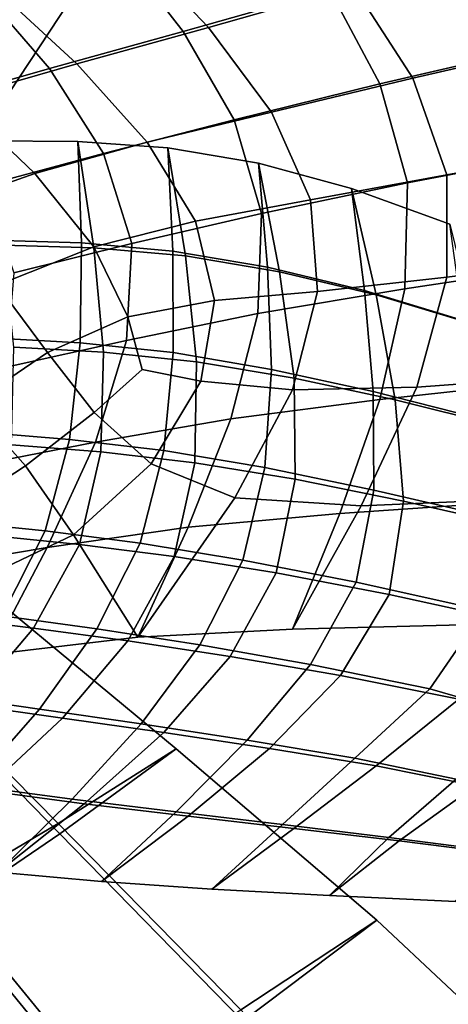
# Model space of a CAD drawing. Extents: x -3.29 to 3.54, y -2.92 to 1.93.
# Tile 150 of 167: x 1.01 to 1.25, y -0.53 to 0.03. Entities that reach past the tile are written whole.
import ezdxf

# ---------------------------------------------------------------- set-up
doc = ezdxf.new("R2010")
doc.units = 0

msp = doc.modelspace()

# ---------------------------------------------------------------- linework, layer by layer
for points in [[(1.18491, 0.04771, 4.38868), (1.1476, 0.09977, 4.38743), (1.0629, 0.07269, 4.23779), (1.10095, 0.02382, 4.24037)], [(1.19845, 0.04975, 4.37965), (1.1154, 0.02614, 4.23237), (1.07018, 0.07366, 4.23313), (1.15465, 0.10075, 4.38245)], [(0.92224, 0.01054, 3.50877), (0.97261, 0.09371, 3.63271), (1.03587, 0.04128, 3.63442), (0.97775, -0.04677, 3.50716)], [(0.92192, 0.00339, 3.51368), (0.97775, -0.04677, 3.50716), (1.03587, 0.04128, 3.63442), (0.97252, 0.08674, 3.63791)], [(1.03995, 0.00531, 4.09564), (0.9912, 0.05024, 4.0948), (1.07018, 0.07366, 4.23313), (1.1154, 0.02614, 4.23237)], [(1.28077, 0.07389, 4.54427), (1.18491, 0.04771, 4.38868), (1.21361, -0.00626, 4.3902), (1.31034, 0.0162, 4.54435)], [(1.29353, 0.07579, 4.53435), (1.32756, 0.01886, 4.53131), (1.23251, -0.00299, 4.37893), (1.19845, 0.04975, 4.37965)], [(1.02435, 0.00252, 4.10241), (1.10095, 0.02382, 4.24037), (1.0629, 0.07269, 4.23779), (0.98373, 0.0493, 4.09919)], [(0.95405, -0.01752, 3.96623), (1.02435, 0.00252, 4.10241), (0.98373, 0.0493, 4.09919), (0.91048, 0.02755, 3.96298)], [(0.97079, -0.01467, 3.96106), (0.9181, 0.02845, 3.95886), (0.9912, 0.05024, 4.0948), (1.03995, 0.00531, 4.09564)], [(1.18491, 0.04771, 4.38868), (1.10095, 0.02382, 4.24037), (1.13007, -0.02695, 4.24307), (1.21361, -0.00626, 4.3902)], [(1.19845, 0.04975, 4.37965), (1.23251, -0.00299, 4.37893), (1.15147, -0.02249, 4.23435), (1.1154, 0.02614, 4.23237)], [(1.02435, 0.00252, 4.10241), (1.05524, -0.0462, 4.10572), (1.13007, -0.02695, 4.24307), (1.10095, 0.02382, 4.24037)], [(1.03995, 0.00531, 4.09564), (1.1154, 0.02614, 4.23237), (1.15147, -0.02249, 4.23435), (1.08028, -0.03975, 4.1006)], [(1.32756, 0.01886, 4.53131), (1.34613, -0.04123, 4.5312), (1.25198, -0.05833, 4.38136), (1.23251, -0.00299, 4.37893)], [(1.31034, 0.0162, 4.54435), (1.21361, -0.00626, 4.3902), (1.2294, -0.06307, 4.39212), (1.32675, -0.04444, 4.54513)], [(0.95405, -0.01752, 3.96623), (0.98696, -0.06457, 3.96964), (1.05524, -0.0462, 4.10572), (1.02435, 0.00252, 4.10241)], [(0.97079, -0.01467, 3.96106), (1.03995, 0.00531, 4.09564), (1.08028, -0.03975, 4.1006), (1.0158, -0.05769, 3.96957)], [(1.23251, -0.00299, 4.37893), (1.25198, -0.05833, 4.38136), (1.17381, -0.0728, 4.24046), (1.15147, -0.02249, 4.23435)], [(1.21361, -0.00626, 4.3902), (1.13007, -0.02695, 4.24307), (1.14582, -0.08057, 4.24596), (1.2294, -0.06307, 4.39212)], [(0.97079, -0.01467, 3.96106), (1.0158, -0.05769, 3.96957), (0.95483, -0.07921, 3.83318), (0.90659, -0.03569, 3.82022)], [(1.08028, -0.03975, 4.1006), (1.15147, -0.02249, 4.23435), (1.17381, -0.0728, 4.24046), (1.108, -0.085, 4.11172)], [(1.05524, -0.0462, 4.10572), (1.07153, -0.09782, 4.10918), (1.14582, -0.08057, 4.24596), (1.13007, -0.02695, 4.24307)], [(0.99798, -0.09872, 3.37771), (0.98854, -0.03886, 3.38172), (1.04057, -0.0392, 3.48539), (1.04969, -0.1003, 3.48078)], [(0.99082, -0.09583, 3.38192), (1.04254, -0.09746, 3.48502), (1.04057, -0.0392, 3.48539), (0.98854, -0.03886, 3.38172)], [(1.04969, -0.1003, 3.48078), (1.04057, -0.0392, 3.48539), (1.09215, -0.04288, 3.58963), (1.10214, -0.10489, 3.58456)], [(1.04254, -0.09746, 3.48502), (1.09506, -0.10212, 3.58893), (1.09215, -0.04288, 3.58963), (1.04057, -0.0392, 3.48539)], [(1.0158, -0.05769, 3.96957), (1.08028, -0.03975, 4.1006), (1.108, -0.085, 4.11172), (1.04975, -0.0997, 3.98916)], [(1.15619, -0.11404, 3.68732), (1.10214, -0.10489, 3.58456), (1.09215, -0.04288, 3.58963), (1.14402, -0.05172, 3.69239)], [(1.14922, -0.11138, 3.6919), (1.14402, -0.05172, 3.69239), (1.09215, -0.04288, 3.58963), (1.09506, -0.10212, 3.58893)], [(1.32562, -0.109, 4.54686), (1.32675, -0.04444, 4.54513), (1.2294, -0.06307, 4.39212), (1.22799, -0.12369, 4.39456)], [(1.34411, -0.10552, 4.53499), (1.25199, -0.11715, 4.38797), (1.25198, -0.05833, 4.38136), (1.34613, -0.04123, 4.5312)], [(0.98696, -0.06457, 3.96964), (1.00387, -0.11461, 3.97329), (1.07153, -0.09782, 4.10918), (1.05524, -0.0462, 4.10572)], [(1.21152, -0.12729, 3.78686), (1.15619, -0.11404, 3.68732), (1.14402, -0.05172, 3.69239), (1.19745, -0.06616, 3.79235)], [(1.20476, -0.12477, 3.79162), (1.19745, -0.06616, 3.79235), (1.14402, -0.05172, 3.69239), (1.14922, -0.11138, 3.6919)], [(1.0158, -0.05769, 3.96957), (1.04975, -0.0997, 3.98916), (0.99427, -0.12164, 3.8668), (0.95483, -0.07921, 3.83318)], [(1.25199, -0.11715, 4.38797), (1.17786, -0.12535, 4.25206), (1.17381, -0.0728, 4.24046), (1.25198, -0.05833, 4.38136)], [(1.22799, -0.12369, 4.39456), (1.2294, -0.06307, 4.39212), (1.14582, -0.08057, 4.24596), (1.14372, -0.138, 4.2491)], [(1.21152, -0.12729, 3.78686), (1.19745, -0.06616, 3.79235), (1.2537, -0.08664, 3.88817), (1.26779, -0.14416, 3.88095)], [(1.20476, -0.12477, 3.79162), (1.26137, -0.14184, 3.88579), (1.2537, -0.08664, 3.88817), (1.19745, -0.06616, 3.79235)], [(1.11889, -0.13051, 4.13107), (1.108, -0.085, 4.11172), (1.17381, -0.0728, 4.24046), (1.17786, -0.12535, 4.25206)], [(1.06834, -0.15333, 4.11282), (1.14372, -0.138, 4.2491), (1.14582, -0.08057, 4.24596), (1.07153, -0.09782, 4.10918)], [(1.06927, -0.13978, 4.02462), (1.04975, -0.0997, 3.98916), (1.108, -0.085, 4.11172), (1.11889, -0.13051, 4.13107)], [(0.99042, -0.15186, 3.38212), (1.04186, -0.15476, 3.48465), (1.04254, -0.09746, 3.48502), (0.99082, -0.09583, 3.38192)], [(1.06927, -0.13978, 4.02462), (1.02318, -0.1603, 3.93234), (0.99427, -0.12164, 3.8668), (1.04975, -0.0997, 3.98916)], [(1.00385, -0.15728, 3.37422), (0.99798, -0.09872, 3.37771), (1.04969, -0.1003, 3.48078), (1.05526, -0.16007, 3.4767)], [(0.99944, -0.16862, 3.97725), (1.06834, -0.15333, 4.11282), (1.07153, -0.09782, 4.10918), (1.00387, -0.11461, 3.97329)], [(1.04186, -0.15476, 3.48465), (1.0952, -0.16034, 3.5882), (1.09506, -0.10212, 3.58893), (1.04254, -0.09746, 3.48502)], [(1.05526, -0.16007, 3.4767), (1.04969, -0.1003, 3.48078), (1.10214, -0.10489, 3.58456), (1.10849, -0.16553, 3.58)], [(1.15144, -0.16993, 3.69132), (1.14922, -0.11138, 3.6919), (1.09506, -0.10212, 3.58893), (1.0952, -0.16034, 3.5882)], [(1.16451, -0.17493, 3.68273), (1.10849, -0.16553, 3.58), (1.10214, -0.10489, 3.58456), (1.15619, -0.11404, 3.68732)], [(1.326, -0.17339, 4.54113), (1.23485, -0.1802, 4.39538), (1.25199, -0.11715, 4.38797), (1.34411, -0.10552, 4.53499)], [(1.20975, -0.18267, 3.79162), (1.20476, -0.12477, 3.79162), (1.14922, -0.11138, 3.6919), (1.15144, -0.16993, 3.69132)], [(1.31133, -0.17651, 4.5493), (1.32562, -0.109, 4.54686), (1.22799, -0.12369, 4.39456), (1.21367, -0.18715, 4.3974)], [(1.22246, -0.18739, 3.78266), (1.16451, -0.17493, 3.68273), (1.15619, -0.11404, 3.68732), (1.21152, -0.12729, 3.78686)], [(1.23485, -0.1802, 4.39538), (1.16347, -0.18175, 4.26166), (1.17786, -0.12535, 4.25206), (1.25199, -0.11715, 4.38797)], [(1.02318, -0.1603, 3.93234), (0.9792, -0.19006, 3.86042), (0.9309, -0.15391, 3.71645), (0.99427, -0.12164, 3.8668)], [(1.21367, -0.18715, 4.3974), (1.22799, -0.12369, 4.39456), (1.14372, -0.138, 4.2491), (1.12823, -0.19827, 4.25242)], [(1.11105, -0.17672, 4.14376), (1.11889, -0.13051, 4.13107), (1.17786, -0.12535, 4.25206), (1.16347, -0.18175, 4.26166)], [(1.20975, -0.18267, 3.79162), (1.26928, -0.19766, 3.88675), (1.26137, -0.14184, 3.88579), (1.20476, -0.12477, 3.79162)], [(1.22246, -0.18739, 3.78266), (1.21152, -0.12729, 3.78686), (1.26779, -0.14416, 3.88095), (1.28145, -0.20205, 3.87754)], [(1.07734, -0.16996, 4.06335), (1.06927, -0.13978, 4.02462), (1.11889, -0.13051, 4.13107), (1.11105, -0.17672, 4.14376)], [(1.07734, -0.16996, 4.06335), (1.04985, -0.19463, 4.02372), (1.02318, -0.1603, 3.93234), (1.06927, -0.13978, 4.02462)], [(1.05056, -0.21175, 4.11662), (1.12823, -0.19827, 4.25242), (1.14372, -0.138, 4.2491), (1.06834, -0.15333, 4.11282)], [(0.99042, -0.15186, 3.38212), (0.98466, -0.206, 3.38232), (1.03584, -0.21013, 3.48429), (1.04186, -0.15476, 3.48465)], [(0.97902, -0.22562, 3.98143), (1.05056, -0.21175, 4.11662), (1.06834, -0.15333, 4.11282), (0.99944, -0.16862, 3.97725)], [(1.00385, -0.15728, 3.37422), (1.05526, -0.16007, 3.4767), (1.05371, -0.21721, 3.47368), (1.00256, -0.21322, 3.3718)], [(1.04186, -0.15476, 3.48465), (1.03584, -0.21013, 3.48429), (1.08983, -0.21653, 3.58743), (1.0952, -0.16034, 3.5882)], [(1.04985, -0.19463, 4.02372), (1.01056, -0.22525, 3.97789), (0.9792, -0.19006, 3.86042), (1.02318, -0.1603, 3.93234)], [(1.05526, -0.16007, 3.4767), (1.10849, -0.16553, 3.58), (1.10754, -0.22345, 3.57651), (1.05371, -0.21721, 3.47368)], [(1.15144, -0.16993, 3.69132), (1.0952, -0.16034, 3.5882), (1.08983, -0.21653, 3.58743), (1.1477, -0.22628, 3.69057)], [(1.16451, -0.17493, 3.68273), (1.16512, -0.23294, 3.67913), (1.10754, -0.22345, 3.57651), (1.10849, -0.16553, 3.58)], [(1.07734, -0.16996, 4.06335), (1.11105, -0.17672, 4.14376), (1.08255, -0.22407, 4.13489), (1.04985, -0.19463, 4.02372)], [(1.20975, -0.18267, 3.79162), (1.15144, -0.16993, 3.69132), (1.1477, -0.22628, 3.69057), (1.21009, -0.23911, 3.79309)], [(1.22246, -0.18739, 3.78266), (1.22713, -0.24544, 3.78104), (1.16512, -0.23294, 3.67913), (1.16451, -0.17493, 3.68273)], [(1.326, -0.17339, 4.54113), (1.29632, -0.24417, 4.54805), (1.20289, -0.24826, 4.40021), (1.23485, -0.1802, 4.39538)], [(1.11105, -0.17672, 4.14376), (1.16347, -0.18175, 4.26166), (1.1305, -0.24362, 4.26174), (1.08255, -0.22407, 4.13489)], [(1.23485, -0.1802, 4.39538), (1.20289, -0.24826, 4.40021), (1.1305, -0.24362, 4.26174), (1.16347, -0.18175, 4.26166)], [(1.31133, -0.17651, 4.5493), (1.21367, -0.18715, 4.3974), (1.19074, -0.25252, 4.40051), (1.28828, -0.24597, 4.55221)], [(1.20975, -0.18267, 3.79162), (1.21009, -0.23911, 3.79309), (1.27768, -0.25473, 3.89439), (1.26928, -0.19766, 3.88675)], [(0.96645, -0.25417, 3.93084), (0.9359, -0.22702, 3.81508), (0.9792, -0.19006, 3.86042), (1.01056, -0.22525, 3.97789)], [(1.21367, -0.18715, 4.3974), (1.12823, -0.19827, 4.25242), (1.10382, -0.26045, 4.25587), (1.19074, -0.25252, 4.40051)], [(1.22246, -0.18739, 3.78266), (1.28145, -0.20205, 3.87754), (1.29426, -0.26069, 3.88176), (1.22713, -0.24544, 3.78104)], [(1.04985, -0.19463, 4.02372), (1.08255, -0.22407, 4.13489), (1.03807, -0.26485, 4.0992), (1.01056, -0.22525, 3.97789)], [(1.05056, -0.21175, 4.11662), (1.02303, -0.2721, 4.12051), (1.10382, -0.26045, 4.25587), (1.12823, -0.19827, 4.25242)], [(0.98466, -0.206, 3.38232), (0.97085, -0.2573, 3.38254), (1.02184, -0.2626, 3.48392), (1.03584, -0.21013, 3.48429)], [(0.97902, -0.22562, 3.98143), (0.94794, -0.2846, 3.98578), (1.02303, -0.2721, 4.12051), (1.05056, -0.21175, 4.11662)], [(1.00256, -0.21322, 3.3718), (1.05371, -0.21721, 3.47368), (1.0415, -0.27039, 3.47225), (0.99055, -0.26524, 3.37096)], [(1.03584, -0.21013, 3.48429), (1.02184, -0.2626, 3.48392), (1.07618, -0.26966, 3.58661), (1.08983, -0.21653, 3.58743)], [(1.05371, -0.21721, 3.47368), (1.10754, -0.22345, 3.57651), (1.09566, -0.27728, 3.57459), (1.0415, -0.27039, 3.47225)], [(1.1477, -0.22628, 3.69057), (1.08983, -0.21653, 3.58743), (1.07618, -0.26966, 3.58661), (1.135, -0.27931, 3.68957)], [(0.96645, -0.25417, 3.93084), (1.01056, -0.22525, 3.97789), (1.03807, -0.26485, 4.0992), (0.98224, -0.29131, 4.03143)], [(1.08255, -0.22407, 4.13489), (1.1305, -0.24362, 4.26174), (1.07496, -0.32358, 4.25937), (1.03807, -0.26485, 4.0992)], [(1.16512, -0.23294, 3.67913), (1.15417, -0.28664, 3.67698), (1.09566, -0.27728, 3.57459), (1.10754, -0.22345, 3.57651)], [(1.21009, -0.23911, 3.79309), (1.1477, -0.22628, 3.69057), (1.135, -0.27931, 3.68957), (1.20007, -0.292, 3.79349)], [(1.22713, -0.24544, 3.78104), (1.21887, -0.29898, 3.78019), (1.15417, -0.28664, 3.67698), (1.16512, -0.23294, 3.67913)], [(1.21009, -0.23911, 3.79309), (1.20007, -0.292, 3.79349), (1.27317, -0.30818, 3.89907), (1.27768, -0.25473, 3.89439)], [(1.20289, -0.24826, 4.40021), (1.16351, -0.31883, 4.40374), (1.07496, -0.32358, 4.25937), (1.1305, -0.24362, 4.26174)], [(1.29632, -0.24417, 4.54805), (1.26084, -0.31643, 4.55536), (1.16351, -0.31883, 4.40374), (1.20289, -0.24826, 4.40021)], [(1.28828, -0.24597, 4.55221), (1.19074, -0.25252, 4.40051), (1.16351, -0.31883, 4.40374), (1.26084, -0.31643, 4.55536)], [(1.22713, -0.24544, 3.78104), (1.29426, -0.26069, 3.88176), (1.29161, -0.3148, 3.88496), (1.21887, -0.29898, 3.78019)], [(1.19074, -0.25252, 4.40051), (1.10382, -0.26045, 4.25587), (1.07496, -0.32358, 4.25937), (1.16351, -0.31883, 4.40374)], [(0.94632, -0.30483, 3.38276), (0.9972, -0.3112, 3.48355), (1.02184, -0.2626, 3.48392), (0.97085, -0.2573, 3.38254)], [(0.96423, -0.31204, 3.37224), (0.99055, -0.26524, 3.37096), (1.0415, -0.27039, 3.47225), (1.01506, -0.31828, 3.47294)], [(0.98224, -0.29131, 4.03143), (1.03807, -0.26485, 4.0992), (1.07496, -0.32358, 4.25937), (0.99064, -0.33343, 4.12444)], [(1.02303, -0.2721, 4.12051), (0.99064, -0.33343, 4.12444), (1.07496, -0.32358, 4.25937), (1.10382, -0.26045, 4.25587)], [(0.9972, -0.3112, 3.48355), (1.0515, -0.31873, 3.5857), (1.07618, -0.26966, 3.58661), (1.02184, -0.2626, 3.48392)], [(1.01506, -0.31828, 3.47294), (1.0415, -0.27039, 3.47225), (1.09566, -0.27728, 3.57459), (1.06921, -0.32565, 3.57477)], [(1.11037, -0.32792, 3.68823), (1.135, -0.27931, 3.68957), (1.07618, -0.26966, 3.58661), (1.0515, -0.31873, 3.5857)], [(0.94794, -0.2846, 3.98578), (0.91152, -0.34457, 3.9902), (0.99064, -0.33343, 4.12444), (1.02303, -0.2721, 4.12051)], [(1.12779, -0.33458, 3.67679), (1.06921, -0.32565, 3.57477), (1.09566, -0.27728, 3.57459), (1.15417, -0.28664, 3.67698)], [(1.17394, -0.33924, 3.79032), (1.20007, -0.292, 3.79349), (1.135, -0.27931, 3.68957), (1.11037, -0.32792, 3.68823)], [(1.19098, -0.34556, 3.77827), (1.12779, -0.33458, 3.67679), (1.15417, -0.28664, 3.67698), (1.21887, -0.29898, 3.78019)], [(1.17394, -0.33924, 3.79032), (1.24235, -0.35312, 3.89115), (1.27317, -0.30818, 3.89907), (1.20007, -0.292, 3.79349)], [(1.19098, -0.34556, 3.77827), (1.21887, -0.29898, 3.78019), (1.29161, -0.3148, 3.88496), (1.25893, -0.35908, 3.87851)], [(0.93702, -0.3368, 4.22652), (1.02922, -0.43024, 4.4835), (1.09687, -0.38749, 4.50333), (0.99166, -0.30044, 4.24834)], [(0.93788, -0.3419, 4.22354), (0.99166, -0.30044, 4.24834), (1.09687, -0.38749, 4.50333), (1.03025, -0.43631, 4.47962)], [(1.24235, -0.35312, 3.89115), (1.30493, -0.37132, 3.98132), (1.37051, -0.33214, 4.02207), (1.27317, -0.30818, 3.89907)], [(0.92719, -0.35492, 3.37511), (0.96423, -0.31204, 3.37224), (1.01506, -0.31828, 3.47294), (0.97796, -0.36221, 3.47523)], [(0.96456, -0.3569, 3.48319), (1.01853, -0.36474, 3.58473), (1.0515, -0.31873, 3.5857), (0.9972, -0.3112, 3.48355)], [(0.97796, -0.36221, 3.47523), (1.01506, -0.31828, 3.47294), (1.06921, -0.32565, 3.57477), (1.03182, -0.36993, 3.57653)], [(1.07679, -0.37322, 3.68664), (1.11037, -0.32792, 3.68823), (1.0515, -0.31873, 3.5857), (1.01853, -0.36474, 3.58473)], [(1.08985, -0.37821, 3.67806), (1.03182, -0.36993, 3.57653), (1.06921, -0.32565, 3.57477), (1.12779, -0.33458, 3.67679)], [(1.13759, -0.38254, 3.78611), (1.17394, -0.33924, 3.79032), (1.11037, -0.32792, 3.68823), (1.07679, -0.37322, 3.68664)], [(0.88332, -0.37038, 4.20694), (0.96263, -0.46961, 4.46587), (1.02922, -0.43024, 4.4835), (0.93702, -0.3368, 4.22652)], [(1.15031, -0.38727, 3.77715), (1.08985, -0.37821, 3.67806), (1.12779, -0.33458, 3.67679), (1.19098, -0.34556, 3.77827)], [(0.88492, -0.37993, 4.20135), (0.93788, -0.3419, 4.22354), (1.03025, -0.43631, 4.47962), (0.96456, -0.48098, 4.4586)], [(1.13759, -0.38254, 3.78611), (1.19924, -0.39291, 3.88037), (1.24235, -0.35312, 3.89115), (1.17394, -0.33924, 3.79032)], [(1.15031, -0.38727, 3.77715), (1.19098, -0.34556, 3.77827), (1.25893, -0.35908, 3.87851), (1.21141, -0.3973, 3.87117)], [(1.19924, -0.39291, 3.88037), (1.2573, -0.40484, 3.96445), (1.30493, -0.37132, 3.98132), (1.24235, -0.35312, 3.89115)], [(0.96456, -0.3569, 3.48319), (0.9266, -0.40067, 3.48282), (0.98005, -0.40871, 3.58372), (1.01853, -0.36474, 3.58473)], [(1.21141, -0.3973, 3.87117), (1.25893, -0.35908, 3.87851), (1.32035, -0.37672, 3.96886), (1.26852, -0.40878, 3.95547)], [(0.97796, -0.36221, 3.47523), (1.03182, -0.36993, 3.57653), (0.98714, -0.41148, 3.57935), (0.93374, -0.40351, 3.47858)], [(1.07679, -0.37322, 3.68664), (1.01853, -0.36474, 3.58473), (0.98005, -0.40871, 3.58372), (1.03724, -0.4163, 3.68488)], [(1.08985, -0.37821, 3.67806), (1.04421, -0.41896, 3.6803), (0.98714, -0.41148, 3.57935), (1.03182, -0.36993, 3.57653)], [(1.13759, -0.38254, 3.78611), (1.07679, -0.37322, 3.68664), (1.03724, -0.4163, 3.68488), (1.09691, -0.42363, 3.78342)], [(1.15031, -0.38727, 3.77715), (1.10367, -0.42615, 3.77866), (1.04421, -0.41896, 3.6803), (1.08985, -0.37821, 3.67806)], [(1.13759, -0.38254, 3.78611), (1.09691, -0.42363, 3.78342), (1.15782, -0.43089, 3.87648), (1.19924, -0.39291, 3.88037)], [(1.13391, -0.53724, 4.72788), (1.21194, -0.48583, 4.7476), (1.09687, -0.38749, 4.50333), (1.02922, -0.43024, 4.4835)], [(1.13502, -0.54365, 4.72318), (1.03025, -0.43631, 4.47962), (1.09687, -0.38749, 4.50333), (1.21194, -0.48583, 4.7476)], [(1.15031, -0.38727, 3.77715), (1.21141, -0.3973, 3.87117), (1.16425, -0.43321, 3.87165), (1.10367, -0.42615, 3.77866)], [(1.19924, -0.39291, 3.88037), (1.15782, -0.43089, 3.87648), (1.21875, -0.43827, 3.96118), (1.2573, -0.40484, 3.96445)], [(1.21141, -0.3973, 3.87117), (1.26852, -0.40878, 3.95547), (1.22464, -0.44035, 3.95648), (1.16425, -0.43321, 3.87165)], [(1.30735, -0.41885, 4.03344), (1.2573, -0.40484, 3.96445), (1.21875, -0.43827, 3.96118), (1.27843, -0.44595, 4.03464)], [(1.03724, -0.4163, 3.68488), (0.98005, -0.40871, 3.58372), (0.93881, -0.45166, 3.58269), (0.9947, -0.45828, 3.68303)], [(1.04421, -0.41896, 3.6803), (0.9947, -0.45828, 3.68303), (0.93881, -0.45166, 3.58269), (0.98714, -0.41148, 3.57935)], [(1.31703, -0.4222, 4.02544), (1.28358, -0.44773, 4.0304), (1.22464, -0.44035, 3.95648), (1.26852, -0.40878, 3.95547)], [(1.09691, -0.42363, 3.78342), (1.03724, -0.4163, 3.68488), (0.9947, -0.45828, 3.68303), (1.05405, -0.46362, 3.78149)], [(1.10367, -0.42615, 3.77866), (1.05405, -0.46362, 3.78149), (0.9947, -0.45828, 3.68303), (1.04421, -0.41896, 3.6803)], [(1.09691, -0.42363, 3.78342), (1.05405, -0.46362, 3.78149), (1.11726, -0.46798, 3.87604), (1.15782, -0.43089, 3.87648)], [(1.10367, -0.42615, 3.77866), (1.16425, -0.43321, 3.87165), (1.11726, -0.46798, 3.87604), (1.05405, -0.46362, 3.78149)], [(1.05661, -0.58449, 4.71029), (1.13391, -0.53724, 4.72788), (1.02922, -0.43024, 4.4835), (0.96263, -0.46961, 4.46587)], [(1.15782, -0.43089, 3.87648), (1.11726, -0.46798, 3.87604), (1.18474, -0.47166, 3.9647), (1.21875, -0.43827, 3.96118)], [(1.16425, -0.43321, 3.87165), (1.22464, -0.44035, 3.95648), (1.18474, -0.47166, 3.9647), (1.11726, -0.46798, 3.87604)], [(1.05871, -0.59651, 4.70147), (0.96456, -0.48098, 4.4586), (1.03025, -0.43631, 4.47962), (1.13502, -0.54365, 4.72318)], [(1.27843, -0.44595, 4.03464), (1.21875, -0.43827, 3.96118), (1.18474, -0.47166, 3.9647), (1.25688, -0.47497, 4.04545)], [(1.28358, -0.44773, 4.0304), (1.25688, -0.47497, 4.04545), (1.18474, -0.47166, 3.9647), (1.22464, -0.44035, 3.95648)], [(1.05661, -0.58449, 4.71029), (0.96263, -0.46961, 4.46587), (0.89811, -0.50221, 4.45263), (0.98082, -0.62343, 4.69691)], [(1.05871, -0.59651, 4.70147), (0.98361, -0.63946, 4.68515), (0.90069, -0.51737, 4.44293), (0.96456, -0.48098, 4.4586)], [(1.24507, -0.65849, 4.95696), (1.33176, -0.59805, 4.97852), (1.21194, -0.48583, 4.7476), (1.13391, -0.53724, 4.72788)], [(1.24621, -0.66478, 4.95152), (1.13502, -0.54365, 4.72318), (1.21194, -0.48583, 4.7476), (1.33176, -0.59805, 4.97852)]]:
    msp.add_3dface(points)

doc.saveas('drawing.dxf')
